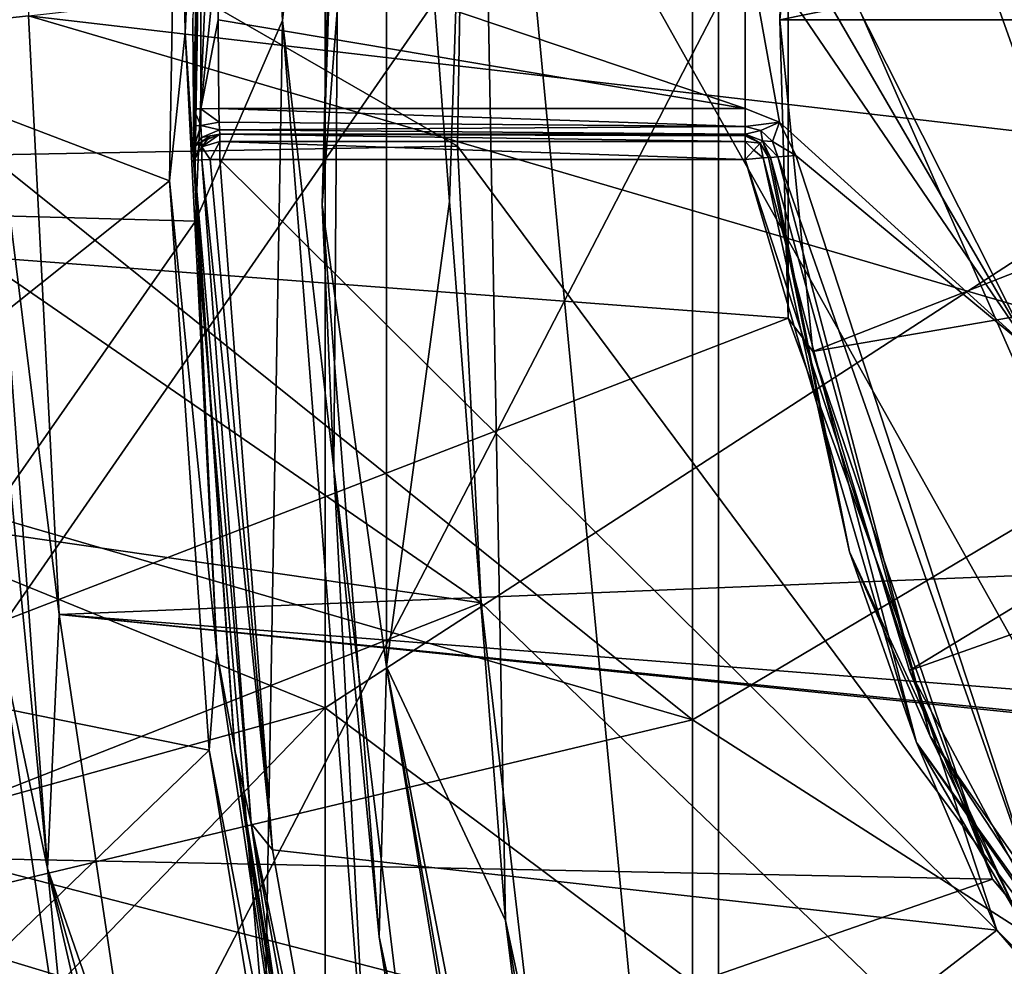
# Model space of a CAD drawing. Extents: x -252 to 252, y -10 to 685.
# Tile 29 of 256: x -9.68 to -5.81, y 77.78 to 81.5. Entities that reach past the tile are written whole.
import ezdxf

# ---------------------------------------------------------------- set-up
doc = ezdxf.new("R2010")
doc.units = 0
doc.header["$LTSCALE"] = 65.369103
for name, color, linetype in [('103', 7, 'CONTINUOUS'), ('105', 7, 'CONTINUOUS'), ('108', 7, 'CONTINUOUS'), ('111', 7, 'CONTINUOUS'), ('116', 7, 'CONTINUOUS'), ('130', 7, 'CONTINUOUS'), ('151', 7, 'CONTINUOUS'), ('165', 7, 'CONTINUOUS'), ('182', 7, 'CONTINUOUS'), ('183', 7, 'CONTINUOUS'), ('184', 7, 'CONTINUOUS'), ('189', 7, 'CONTINUOUS'), ('190', 7, 'CONTINUOUS'), ('191', 7, 'CONTINUOUS'), ('244', 7, 'CONTINUOUS'), ('245', 7, 'CONTINUOUS'), ('246', 7, 'CONTINUOUS'), ('247', 7, 'CONTINUOUS'), ('248', 7, 'CONTINUOUS'), ('2525', 7, 'CONTINUOUS'), ('281', 7, 'CONTINUOUS'), ('3404', 7, 'CONTINUOUS'), ('3408', 7, 'CONTINUOUS'), ('3501', 7, 'CONTINUOUS'), ('3507', 7, 'CONTINUOUS'), ('3510', 7, 'CONTINUOUS'), ('3514', 7, 'CONTINUOUS'), ('3540', 7, 'CONTINUOUS'), ('3574', 7, 'CONTINUOUS'), ('58', 7, 'CONTINUOUS'), ('61', 7, 'CONTINUOUS'), ('82', 7, 'CONTINUOUS'), ('83', 7, 'CONTINUOUS'), ('86', 7, 'CONTINUOUS'), ('87', 7, 'CONTINUOUS')]:
    doc.layers.add(name, color=color, linetype=linetype)

msp = doc.modelspace()

# ---------------------------------------------------------------- linework, layer by layer
at = {"layer": '103', "color": 7, "linetype": 'CONTINUOUS'}
for points in [[(-8.8154, 84.7367, -6.5), (-10.9898, 80.7621, -6.5), (-8.9894, 80.707, -6.5), (-8.8154, 84.7367, -6.5)], [(-10.9031, 83.8114, -6.5), (-10.9898, 80.7621, -6.5), (-8.8154, 84.7367, -6.5), (-10.9031, 83.8114, -6.5)], [(-10.9898, 80.7621, -6.5), (-10.7918, 78.1208, -6.5), (-8.9894, 80.707, -6.5), (-10.9898, 80.7621, -6.5)], [(-8.9894, 80.707, -6.5), (-10.7918, 78.1208, -6.5), (-8.7161, 77.4924, -6.5), (-8.9894, 80.707, -6.5)], [(-10.7918, 78.1208, -6.5), (-9.949, 74.0545, -6.5), (-8.7161, 77.4924, -6.5), (-10.7918, 78.1208, -6.5)]]:
    msp.add_3dface(points, dxfattribs=at)
at = {"layer": '105', "color": 7, "linetype": 'CONTINUOUS'}
for points in [[(-8.383, 84.0634), (-8.4155, 83.6805, -6), (-8.4906, 80.7718), (-8.383, 84.0634)], [(-8.4155, 83.6805, -6), (-8.4447, 79.7344, -6), (-8.4906, 80.7718), (-8.4155, 83.6805, -6)], [(-8.4906, 80.7718), (-8.4447, 79.7344, -6), (-8.2663, 77.8907), (-8.4906, 80.7718)], [(-8.4447, 79.7344, -6), (-8.0692, 76.6282, -6), (-8.2663, 77.8907), (-8.4447, 79.7344, -6)], [(-7.4997, 74.2049, -6), (-7.4105, 73.9077), (-8.2663, 77.8907), (-7.4997, 74.2049, -6)], [(-8.0692, 76.6282, -6), (-7.4997, 74.2049, -6), (-8.2663, 77.8907), (-8.0692, 76.6282, -6)]]:
    msp.add_3dface(points, dxfattribs=at)
at = {"layer": '108', "color": 7, "linetype": 'CONTINUOUS'}
for points in [[(-5.7032, 80.1979, -15), (-6.6285, 82.0339, -15), (-5.7032, 82.802, -15), (-5.7032, 80.1979, -15)], [(-6.692, 81.9032, -15), (-6.6285, 82.0339, -15), (-5.7032, 80.1979, -15), (-6.692, 81.9032, -15)], [(-6.8279, 81.85, -15), (-6.692, 81.9032, -15), (-5.7032, 80.1979, -15), (-6.8279, 81.85, -15)], [(-8.9, 81.5, -15), (-8.8975, 81.85, -15), (-6.8279, 81.15, -15), (-8.9, 81.5, -15)], [(-8.8975, 81.85, -15), (-6.8279, 81.85, -15), (-6.8279, 81.15, -15), (-8.8975, 81.85, -15)], [(-6.6924, 81.0971, -15), (-6.8279, 81.85, -15), (-5.7032, 80.1979, -15), (-6.6924, 81.0971, -15)], [(-6.8279, 81.15, -15), (-6.8279, 81.85, -15), (-6.6924, 81.0971, -15), (-6.8279, 81.15, -15)], [(-8.8975, 81.15, -15), (-8.9, 81.5, -15), (-6.8279, 81.15, -15), (-8.8975, 81.15, -15)], [(-6.6285, 80.9661, -15), (-6.6924, 81.0971, -15), (-5.7032, 80.1979, -15), (-6.6285, 80.9661, -15)], [(-5.6676, 78.0215, -15), (-6.6285, 80.9661, -15), (-5.7032, 80.1979, -15), (-5.6676, 78.0215, -15)]]:
    msp.add_3dface(points, dxfattribs=at)
at = {"layer": '111', "color": 7, "linetype": 'CONTINUOUS'}
for points in [[(-6.7282, 80.958, -11.1), (-6.4171, 79.4063, -14.9), (-6.4171, 79.4063, -11.1), (-6.7282, 80.958, -11.1)], [(-6.7282, 80.958, -14.9), (-6.4171, 79.4063, -14.9), (-6.7282, 80.958, -11.1), (-6.7282, 80.958, -14.9)], [(-6.4171, 79.4063, -14.9), (-5.7532, 77.9696, -14.9), (-6.4171, 79.4063, -11.1), (-6.4171, 79.4063, -14.9)], [(-6.4171, 79.4063, -11.1), (-5.7532, 77.9696, -14.9), (-5.7532, 77.9696, -11.1), (-6.4171, 79.4063, -11.1)]]:
    msp.add_3dface(points, dxfattribs=at)
at = {"layer": '116', "color": 7, "linetype": 'CONTINUOUS'}
for points in [[(-8.8154, 84.7367, -6.5), (-8.6465, 81.4971, -6.3536), (-8.3136, 85.8066, -6.3536), (-8.8154, 84.7367, -6.5)], [(-8.6465, 81.4971, -6.3536), (-8.4155, 83.6805, -6), (-8.3136, 85.8066, -6.3536), (-8.6465, 81.4971, -6.3536)], [(-8.8154, 84.7367, -6.5), (-8.9894, 80.707, -6.5), (-8.6465, 81.4971, -6.3536), (-8.8154, 84.7367, -6.5)], [(-8.4447, 79.7344, -6), (-8.4155, 83.6805, -6), (-8.6465, 81.4971, -6.3536), (-8.4447, 79.7344, -6)], [(-8.9894, 80.707, -6.5), (-8.7161, 77.4924, -6.5), (-8.6465, 81.4971, -6.3536), (-8.9894, 80.707, -6.5)], [(-8.7161, 77.4924, -6.5), (-8.3127, 77.1879, -6.3536), (-8.6465, 81.4971, -6.3536), (-8.7161, 77.4924, -6.5)], [(-8.3127, 77.1879, -6.3536), (-8.4447, 79.7344, -6), (-8.6465, 81.4971, -6.3536), (-8.3127, 77.1879, -6.3536)], [(-8.0692, 76.6282, -6), (-8.4447, 79.7344, -6), (-8.3127, 77.1879, -6.3536), (-8.0692, 76.6282, -6)]]:
    msp.add_3dface(points, dxfattribs=at)
at = {"layer": '130', "color": 7, "linetype": 'CONTINUOUS'}
for points in [[(-8.383, 84.0634), (-8.4906, 80.7718), (-8.2375, 84.0464, 0.3536), (-8.383, 84.0634)], [(-8.4906, 80.7718), (-8.2374, 78.9535, 0.3536), (-8.2375, 84.0464, 0.3536), (-8.4906, 80.7718)], [(-7.9905, 80.7849, 0.5), (-7.8845, 84.0175, 0.5), (-8.2375, 84.0464, 0.3536), (-7.9905, 80.7849, 0.5)], [(-8.2374, 78.9535, 0.3536), (-7.9905, 80.7849, 0.5), (-8.2375, 84.0464, 0.3536), (-8.2374, 78.9535, 0.3536)], [(-8.4906, 80.7718), (-8.2663, 77.8907), (-8.2374, 78.9535, 0.3536), (-8.4906, 80.7718)], [(-7.7705, 77.9558, 0.5), (-7.9905, 80.7849, 0.5), (-8.2374, 78.9535, 0.3536), (-7.7705, 77.9558, 0.5)], [(-8.2663, 77.8907), (-7.4105, 73.9077), (-8.2374, 78.9535, 0.3536), (-8.2663, 77.8907)], [(-7.4105, 73.9077), (-7.3668, 73.9211, 0.2088), (-8.2374, 78.9535, 0.3536), (-7.4105, 73.9077)], [(-7.3668, 73.9211, 0.2088), (-7.2705, 73.9509, 0.3536), (-8.2374, 78.9535, 0.3536), (-7.3668, 73.9211, 0.2088)], [(-7.2705, 73.9509, 0.3536), (-7.7705, 77.9558, 0.5), (-8.2374, 78.9535, 0.3536), (-7.2705, 73.9509, 0.3536)], [(-6.9326, 74.0549, 0.5), (-7.7705, 77.9558, 0.5), (-7.1149, 73.9989, 0.4622), (-6.9326, 74.0549, 0.5)], [(-7.7705, 77.9558, 0.5), (-7.2705, 73.9509, 0.3536), (-7.1149, 73.9989, 0.4622), (-7.7705, 77.9558, 0.5)]]:
    msp.add_3dface(points, dxfattribs=at)
at = {"layer": '151', "color": 7, "linetype": 'CONTINUOUS'}
for points in [[(-8.8939, 81.05, -11.1), (-8.8939, 81.05, -14.9), (-6.8279, 81.05, -11.1), (-8.8939, 81.05, -11.1)], [(-6.8279, 81.05, -11.1), (-8.8939, 81.05, -14.9), (-6.8279, 81.05, -14.9), (-6.8279, 81.05, -11.1)]]:
    msp.add_3dface(points, dxfattribs=at)
at = {"layer": '165', "color": 7, "linetype": 'CONTINUOUS'}
for points in [[(-6.8279, 81.05, -11.1), (-6.7601, 81.0235, -14.9), (-6.7601, 81.0235, -11.1), (-6.8279, 81.05, -11.1)], [(-6.8279, 81.05, -11.1), (-6.8279, 81.05, -14.9), (-6.7601, 81.0235, -14.9), (-6.8279, 81.05, -11.1)], [(-6.7282, 80.958, -14.9), (-6.7282, 80.958, -11.1), (-6.7601, 81.0235, -11.1), (-6.7282, 80.958, -14.9)], [(-6.7601, 81.0235, -14.9), (-6.7282, 80.958, -14.9), (-6.7601, 81.0235, -11.1), (-6.7601, 81.0235, -14.9)]]:
    msp.add_3dface(points, dxfattribs=at)
at = {"layer": '182', "color": 7, "linetype": 'CONTINUOUS'}
for points in [[(-8.8958, 81.0972, -14.9849), (-8.8975, 81.15, -15), (-6.8279, 81.0793, -14.9707), (-8.8958, 81.0972, -14.9849)], [(-8.8975, 81.15, -15), (-6.8279, 81.15, -15), (-6.8279, 81.0793, -14.9707), (-8.8975, 81.15, -15)], [(-8.8946, 81.0663, -14.9548), (-8.8958, 81.0972, -14.9849), (-6.8279, 81.0793, -14.9707), (-8.8946, 81.0663, -14.9548)], [(-6.8279, 81.05, -14.9), (-8.8946, 81.0663, -14.9548), (-6.8279, 81.0793, -14.9707), (-6.8279, 81.05, -14.9)], [(-6.8279, 81.05, -14.9), (-8.8939, 81.05, -14.9), (-8.8946, 81.0663, -14.9548), (-6.8279, 81.05, -14.9)]]:
    msp.add_3dface(points, dxfattribs=at)
at = {"layer": '183', "color": 7, "linetype": 'CONTINUOUS'}
for points in [[(-6.8279, 81.15, -15), (-6.6924, 81.0971, -15), (-6.8279, 81.0793, -14.9707), (-6.8279, 81.15, -15)], [(-6.8279, 81.0793, -14.9707), (-6.6924, 81.0971, -15), (-6.7663, 81.0637, -14.9707), (-6.8279, 81.0793, -14.9707)], [(-6.8279, 81.05, -14.9), (-6.8279, 81.0793, -14.9707), (-6.7663, 81.0637, -14.9707), (-6.8279, 81.05, -14.9)], [(-6.7663, 81.0637, -14.9707), (-6.6924, 81.0971, -15), (-6.7195, 81.0205, -14.9707), (-6.7663, 81.0637, -14.9707)], [(-6.6924, 81.0971, -15), (-6.6285, 80.9661, -15), (-6.7195, 81.0205, -14.9707), (-6.6924, 81.0971, -15)], [(-6.7601, 81.0235, -14.9), (-6.8279, 81.05, -14.9), (-6.7663, 81.0637, -14.9707), (-6.7601, 81.0235, -14.9)], [(-6.7601, 81.0235, -14.9), (-6.7663, 81.0637, -14.9707), (-6.7195, 81.0205, -14.9707), (-6.7601, 81.0235, -14.9)], [(-6.7282, 80.958, -14.9), (-6.7601, 81.0235, -14.9), (-6.699, 80.9604, -14.9707), (-6.7282, 80.958, -14.9)], [(-6.7601, 81.0235, -14.9), (-6.7195, 81.0205, -14.9707), (-6.699, 80.9604, -14.9707), (-6.7601, 81.0235, -14.9)], [(-6.7195, 81.0205, -14.9707), (-6.6285, 80.9661, -15), (-6.699, 80.9604, -14.9707), (-6.7195, 81.0205, -14.9707)]]:
    msp.add_3dface(points, dxfattribs=at)
at = {"layer": '184', "color": 7, "linetype": 'CONTINUOUS'}
for points in [[(-6.7282, 80.958, -14.9), (-6.699, 80.9604, -14.9707), (-6.1008, 78.6807, -14.9707), (-6.7282, 80.958, -14.9)], [(-6.4171, 79.4063, -14.9), (-6.7282, 80.958, -14.9), (-6.1008, 78.6807, -14.9707), (-6.4171, 79.4063, -14.9)], [(-6.6285, 80.9661, -15), (-5.6676, 78.0215, -15), (-6.699, 80.9604, -14.9707), (-6.6285, 80.9661, -15)], [(-6.699, 80.9604, -14.9707), (-5.6676, 78.0215, -15), (-6.1008, 78.6807, -14.9707), (-6.699, 80.9604, -14.9707)], [(-5.7532, 77.9696, -14.9), (-6.4171, 79.4063, -14.9), (-6.1008, 78.6807, -14.9707), (-5.7532, 77.9696, -14.9)], [(-5.7532, 77.9696, -14.9), (-6.1008, 78.6807, -14.9707), (-4.7523, 76.7477, -14.9707), (-5.7532, 77.9696, -14.9)], [(-6.1008, 78.6807, -14.9707), (-5.6676, 78.0215, -15), (-4.7523, 76.7477, -14.9707), (-6.1008, 78.6807, -14.9707)]]:
    msp.add_3dface(points, dxfattribs=at)
at = {"layer": '189', "color": 7, "linetype": 'CONTINUOUS'}
for points in [[(-6.7356, 80.9578, -11.0624), (-6.4171, 79.4063, -11.1), (-6.7566, 80.9559, -11.0302), (-6.7356, 80.9578, -11.0624)], [(-6.7282, 80.958, -11.1), (-6.4171, 79.4063, -11.1), (-6.7356, 80.9578, -11.0624), (-6.7282, 80.958, -11.1)], [(-6.154, 78.6561, -11.0293), (-6.8279, 80.95, -11), (-6.7566, 80.9559, -11.0302), (-6.154, 78.6561, -11.0293)], [(-5.838, 77.9169, -11), (-6.8279, 80.95, -11), (-6.154, 78.6561, -11.0293), (-5.838, 77.9169, -11)], [(-6.4171, 79.4063, -11.1), (-6.154, 78.6561, -11.0293), (-6.7566, 80.9559, -11.0302), (-6.4171, 79.4063, -11.1)], [(-6.4171, 79.4063, -11.1), (-5.7532, 77.9696, -11.1), (-6.154, 78.6561, -11.0293), (-6.4171, 79.4063, -11.1)], [(-4.7937, 76.7063, -11.0293), (-5.838, 77.9169, -11), (-6.154, 78.6561, -11.0293), (-4.7937, 76.7063, -11.0293)], [(-4.773, 76.727, -11.1), (-4.7937, 76.7063, -11.0293), (-6.154, 78.6561, -11.0293), (-4.773, 76.727, -11.1)], [(-5.7532, 77.9696, -11.1), (-4.773, 76.727, -11.1), (-6.154, 78.6561, -11.0293), (-5.7532, 77.9696, -11.1)], [(-3.5819, 75.6613, -11), (-5.838, 77.9169, -11), (-4.7937, 76.7063, -11.0293), (-3.5819, 75.6613, -11)]]:
    msp.add_3dface(points, dxfattribs=at)
at = {"layer": '190', "color": 7, "linetype": 'CONTINUOUS'}
for points in [[(-6.8279, 81.05, -11.1), (-6.7692, 81.0136, -11.05), (-6.8279, 81.0427, -11.0626), (-6.8279, 81.05, -11.1)], [(-6.8279, 81.05, -11.1), (-6.7601, 81.0235, -11.1), (-6.7692, 81.0136, -11.05), (-6.8279, 81.05, -11.1)], [(-6.8279, 81.0427, -11.0626), (-6.7692, 81.0136, -11.05), (-6.8279, 81.0213, -11.0299), (-6.8279, 81.0427, -11.0626)], [(-6.7692, 81.0136, -11.05), (-6.794, 80.9867, -11.0134), (-6.8279, 81.0213, -11.0299), (-6.7692, 81.0136, -11.05)], [(-6.794, 80.9867, -11.0134), (-6.8279, 80.95, -11), (-6.8279, 81.0213, -11.0299), (-6.794, 80.9867, -11.0134)], [(-6.7692, 81.0136, -11.05), (-6.7566, 80.9559, -11.0302), (-6.794, 80.9867, -11.0134), (-6.7692, 81.0136, -11.05)], [(-6.7601, 81.0235, -11.1), (-6.7356, 80.9578, -11.0624), (-6.7692, 81.0136, -11.05), (-6.7601, 81.0235, -11.1)], [(-6.7356, 80.9578, -11.0624), (-6.7566, 80.9559, -11.0302), (-6.7692, 81.0136, -11.05), (-6.7356, 80.9578, -11.0624)], [(-6.7601, 81.0235, -11.1), (-6.7282, 80.958, -11.1), (-6.7356, 80.9578, -11.0624), (-6.7601, 81.0235, -11.1)], [(-6.7566, 80.9559, -11.0302), (-6.8279, 80.95, -11), (-6.794, 80.9867, -11.0134), (-6.7566, 80.9559, -11.0302)]]:
    msp.add_3dface(points, dxfattribs=at)
at = {"layer": '191', "color": 7, "linetype": 'CONTINUOUS'}
for points in [[(-8.8939, 81.05, -11.1), (-6.8279, 81.05, -11.1), (-6.8279, 81.0427, -11.0626), (-8.8939, 81.05, -11.1)], [(-8.8939, 81.05, -11.1), (-6.8279, 81.0427, -11.0626), (-6.8279, 81.0213, -11.0299), (-8.8939, 81.05, -11.1)], [(-8.8939, 81.05, -11.1), (-6.8279, 81.0213, -11.0299), (-8.8939, 81.0207, -11.0293), (-8.8939, 81.05, -11.1)], [(-6.8279, 81.0213, -11.0299), (-6.8279, 80.95, -11), (-8.8939, 81.0207, -11.0293), (-6.8279, 81.0213, -11.0299)], [(-6.8279, 80.95, -11), (-8.8939, 80.95, -11), (-8.8939, 81.0207, -11.0293), (-6.8279, 80.95, -11)]]:
    msp.add_3dface(points, dxfattribs=at)
at = {"layer": '244', "color": 7, "linetype": 'CONTINUOUS'}
for points in [[(-8.9938, 80.9478, -11.1), (-8.9635, 80.9486, -11.0283), (-8.7699, 78.3369, -11.0293), (-8.9938, 80.9478, -11.1)], [(-8.8344, 78.626, -11.1), (-8.9938, 80.9478, -11.1), (-8.7699, 78.3369, -11.0293), (-8.8344, 78.626, -11.1)], [(-8.9313, 80.9495, -11.0073), (-8.6856, 78.2337, -11), (-8.9635, 80.9486, -11.0283), (-8.9313, 80.9495, -11.0073)], [(-8.9635, 80.9486, -11.0283), (-8.6856, 78.2337, -11), (-8.7699, 78.3369, -11.0293), (-8.9635, 80.9486, -11.0283)], [(-8.8939, 80.95, -11), (-8.6856, 78.2337, -11), (-8.9313, 80.9495, -11.0073), (-8.8939, 80.95, -11)], [(-8.54, 76.7201, -11.1), (-8.8344, 78.626, -11.1), (-8.7699, 78.3369, -11.0293), (-8.54, 76.7201, -11.1)], [(-8.7699, 78.3369, -11.0293), (-8.2912, 76.0248, -11), (-8.3021, 75.7603, -11.0293), (-8.7699, 78.3369, -11.0293)], [(-8.54, 76.7201, -11.1), (-8.7699, 78.3369, -11.0293), (-8.3021, 75.7603, -11.0293), (-8.54, 76.7201, -11.1)], [(-8.6856, 78.2337, -11), (-8.2912, 76.0248, -11), (-8.7699, 78.3369, -11.0293), (-8.6856, 78.2337, -11)]]:
    msp.add_3dface(points, dxfattribs=at)
at = {"layer": '245', "color": 7, "linetype": 'CONTINUOUS'}
for points in [[(-8.9646, 81.0207, -11.1), (-8.9316, 81.0426, -11.1), (-8.9645, 81.0001, -11.0499), (-8.9646, 81.0207, -11.1)], [(-8.8939, 81.05, -11.1), (-8.8939, 81.0207, -11.0293), (-8.9645, 81.0001, -11.0499), (-8.8939, 81.05, -11.1)], [(-8.9316, 81.0426, -11.1), (-8.8939, 81.05, -11.1), (-8.9645, 81.0001, -11.0499), (-8.9316, 81.0426, -11.1)], [(-8.9938, 80.9478, -11.1), (-8.9646, 81.0207, -11.1), (-8.9645, 81.0001, -11.0499), (-8.9938, 80.9478, -11.1)], [(-8.9635, 80.9486, -11.0283), (-8.9938, 80.9478, -11.1), (-8.9645, 81.0001, -11.0499), (-8.9635, 80.9486, -11.0283)], [(-8.8939, 81.0207, -11.0293), (-8.9313, 80.9495, -11.0073), (-8.9645, 81.0001, -11.0499), (-8.8939, 81.0207, -11.0293)], [(-8.9313, 80.9495, -11.0073), (-8.9635, 80.9486, -11.0283), (-8.9645, 81.0001, -11.0499), (-8.9313, 80.9495, -11.0073)], [(-8.8939, 81.0207, -11.0293), (-8.8939, 80.95, -11), (-8.9313, 80.9495, -11.0073), (-8.8939, 81.0207, -11.0293)]]:
    msp.add_3dface(points, dxfattribs=at)
at = {"layer": '246', "color": 7, "linetype": 'CONTINUOUS'}
for points in [[(-8.8939, 81.05, -14.9), (-8.9646, 81.0207, -11.1), (-8.9654, 81.0199, -14.9), (-8.8939, 81.05, -14.9)], [(-8.8939, 81.05, -14.9), (-8.9316, 81.0426, -11.1), (-8.9646, 81.0207, -11.1), (-8.8939, 81.05, -14.9)], [(-8.8939, 81.05, -14.9), (-8.8939, 81.05, -11.1), (-8.9316, 81.0426, -11.1), (-8.8939, 81.05, -14.9)], [(-8.9646, 81.0207, -11.1), (-8.9938, 80.9478, -11.1), (-8.9654, 81.0199, -14.9), (-8.9646, 81.0207, -11.1)], [(-8.9938, 80.9478, -11.1), (-8.9938, 80.9478, -14.9), (-8.9654, 81.0199, -14.9), (-8.9938, 80.9478, -11.1)]]:
    msp.add_3dface(points, dxfattribs=at)
at = {"layer": '247', "color": 7, "linetype": 'CONTINUOUS'}
for points in [[(-8.9975, 81.1486, -15.1), (-8.9682, 81.149, -15.0293), (-8.9674, 81.0841, -15.0121), (-8.9975, 81.1486, -15.1)], [(-8.9965, 81.0828, -15.089), (-8.9975, 81.1486, -15.1), (-8.9674, 81.0841, -15.0121), (-8.9965, 81.0828, -15.089)], [(-8.8975, 81.15, -15), (-8.8958, 81.0972, -14.9849), (-8.9682, 81.149, -15.0293), (-8.8975, 81.15, -15)], [(-8.9682, 81.149, -15.0293), (-8.8958, 81.0972, -14.9849), (-8.9674, 81.0841, -15.0121), (-8.9682, 81.149, -15.0293)], [(-8.9949, 81.0002, -15.0347), (-8.9965, 81.0828, -15.089), (-8.9674, 81.0841, -15.0121), (-8.9949, 81.0002, -15.0347)], [(-8.9949, 81.0002, -15.0347), (-8.9674, 81.0841, -15.0121), (-8.9659, 81.037, -14.9645), (-8.9949, 81.0002, -15.0347)], [(-8.8958, 81.0972, -14.9849), (-8.8946, 81.0663, -14.9548), (-8.9674, 81.0841, -15.0121), (-8.8958, 81.0972, -14.9849)], [(-8.9674, 81.0841, -15.0121), (-8.8946, 81.0663, -14.9548), (-8.9659, 81.037, -14.9645), (-8.9674, 81.0841, -15.0121)], [(-8.9654, 81.0199, -14.9), (-8.9949, 81.0002, -15.0347), (-8.9659, 81.037, -14.9645), (-8.9654, 81.0199, -14.9)], [(-8.8946, 81.0663, -14.9548), (-8.8939, 81.05, -14.9), (-8.9659, 81.037, -14.9645), (-8.8946, 81.0663, -14.9548)], [(-8.8939, 81.05, -14.9), (-8.9654, 81.0199, -14.9), (-8.9659, 81.037, -14.9645), (-8.8939, 81.05, -14.9)], [(-8.9938, 80.9478, -14.9), (-8.9949, 81.0002, -15.0347), (-8.9654, 81.0199, -14.9), (-8.9938, 80.9478, -14.9)]]:
    msp.add_3dface(points, dxfattribs=at)
at = {"layer": '248', "color": 7, "linetype": 'CONTINUOUS'}
for points in [[(-8.9975, 81.1486, -15.1), (-9, 81.5, -15.1), (-8.9682, 81.851, -15.0293), (-8.9975, 81.1486, -15.1)], [(-8.9682, 81.149, -15.0293), (-8.9975, 81.1486, -15.1), (-8.9682, 81.851, -15.0293), (-8.9682, 81.149, -15.0293)], [(-8.8975, 81.85, -15), (-8.9682, 81.149, -15.0293), (-8.9682, 81.851, -15.0293), (-8.8975, 81.85, -15)], [(-8.8975, 81.85, -15), (-8.9, 81.5, -15), (-8.9682, 81.149, -15.0293), (-8.8975, 81.85, -15)], [(-8.9, 81.5, -15), (-8.8975, 81.15, -15), (-8.9682, 81.149, -15.0293), (-8.9, 81.5, -15)]]:
    msp.add_3dface(points, dxfattribs=at)
at = {"layer": '2525', "color": 7, "linetype": 'CONTINUOUS'}
for points in [[(-10.5888, 83.711, -64.5), (-10.7493, 80.8559, -64.5), (-3.6, 88, -64.5), (-10.5888, 83.711, -64.5)], [(-10.7493, 80.8559, -64.5), (-10.5994, 77.8877, -64.5), (-3.6, 88, -64.5), (-10.7493, 80.8559, -64.5)], [(-10.5994, 77.8877, -64.5), (-10.188, 75.2771, -64.5), (-3.6, 88, -64.5), (-10.5994, 77.8877, -64.5)], [(-3.6, 88, -64.5), (-10.188, 75.2771, -64.5), (-3.6, 75, -64.5), (-3.6, 88, -64.5)]]:
    msp.add_3dface(points, dxfattribs=at)
at = {"layer": '281', "color": 7, "linetype": 'CONTINUOUS'}
for points in [[(-9.0562, 82.9845, -58), (-8.9151, 83.888, -57.9707), (-9.0292, 81.4485, -57.9707), (-9.0562, 82.9845, -58)], [(-8.9151, 83.888, -57.9707), (-8.956, 82.9786, -57.9), (-9.0292, 81.4485, -57.9707), (-8.9151, 83.888, -57.9707)], [(-9.0913, 80.8662, -58), (-9.0562, 82.9845, -58), (-9.0292, 81.4485, -57.9707), (-9.0913, 80.8662, -58)], [(-8.956, 82.9786, -57.9), (-8.9919, 80.8687, -57.9), (-9.0292, 81.4485, -57.9707), (-8.956, 82.9786, -57.9)], [(-9.0913, 80.8662, -58), (-9.0292, 81.4485, -57.9707), (-8.905, 79.0093, -57.9707), (-9.0913, 80.8662, -58)], [(-9.0292, 81.4485, -57.9707), (-8.9919, 80.8687, -57.9), (-8.905, 79.0093, -57.9707), (-9.0292, 81.4485, -57.9707)], [(-8.9352, 78.6259, -58), (-9.0913, 80.8662, -58), (-8.905, 79.0093, -57.9707), (-8.9352, 78.6259, -58)], [(-8.9919, 80.8687, -57.9), (-8.8357, 78.6372, -57.9), (-8.905, 79.0093, -57.9707), (-8.9919, 80.8687, -57.9)], [(-8.9352, 78.6259, -58), (-8.905, 79.0093, -57.9707), (-8.5449, 76.5938, -57.9707), (-8.9352, 78.6259, -58)], [(-8.905, 79.0093, -57.9707), (-8.8357, 78.6372, -57.9), (-8.5449, 76.5938, -57.9707), (-8.905, 79.0093, -57.9707)], [(-8.8357, 78.6372, -57.9), (-8.4638, 76.3455, -57.9), (-8.5449, 76.5938, -57.9707), (-8.8357, 78.6372, -57.9)], [(-8.5619, 76.3243, -58), (-8.9352, 78.6259, -58), (-8.5449, 76.5938, -57.9707), (-8.5619, 76.3243, -58)]]:
    msp.add_3dface(points, dxfattribs=at)
at = {"layer": '3404', "color": 7, "linetype": 'CONTINUOUS'}
for points in [[(-3.5, 88, -68.3), (-3.5, 75, -68.3), (-7.5271, 86.3103, -68.3), (-3.5, 88, -68.3)], [(-7.5271, 86.3103, -68.3), (-3.5, 75, -68.3), (-7.7724, 84.7073, -68.3), (-7.5271, 86.3103, -68.3)], [(-7.7724, 84.7073, -68.3), (-3.5, 75, -68.3), (-7.9275, 82.8969, -68.3), (-7.7724, 84.7073, -68.3)], [(-7.9275, 82.8969, -68.3), (-3.5, 75, -68.3), (-7.9589, 81.0019, -68.3), (-7.9275, 82.8969, -68.3)], [(-7.9589, 81.0019, -68.3), (-3.5, 75, -68.3), (-7.8663, 79.2049, -68.3), (-7.9589, 81.0019, -68.3)], [(-7.8663, 79.2049, -68.3), (-3.5, 75, -68.3), (-7.6812, 77.6128, -68.3), (-7.8663, 79.2049, -68.3)]]:
    msp.add_3dface(points, dxfattribs=at)
at = {"layer": '3408', "color": 7, "linetype": 'CONTINUOUS'}
for points in [[(-7.9275, 82.8969, -68.3), (-7.9589, 81.0019, -68.3), (-10.397, 82.4075, -68.4), (-7.9275, 82.8969, -68.3)], [(-7.9589, 81.0019, -68.3), (-10.4059, 80.957, -68.4), (-10.397, 82.4075, -68.4), (-7.9589, 81.0019, -68.3)], [(-7.9589, 81.0019, -68.3), (-7.8663, 79.2049, -68.3), (-10.4059, 80.957, -68.4), (-7.9589, 81.0019, -68.3)], [(-7.8663, 79.2049, -68.3), (-10.3474, 79.5638, -68.4), (-10.4059, 80.957, -68.4), (-7.8663, 79.2049, -68.3)], [(-7.8663, 79.2049, -68.3), (-10.2336, 78.2737, -68.4), (-10.3474, 79.5638, -68.4), (-7.8663, 79.2049, -68.3)], [(-7.8663, 79.2049, -68.3), (-7.6812, 77.6128, -68.3), (-10.2336, 78.2737, -68.4), (-7.8663, 79.2049, -68.3)], [(-7.6812, 77.6128, -68.3), (-9.8894, 76.0146, -68.4), (-10.2336, 78.2737, -68.4), (-7.6812, 77.6128, -68.3)]]:
    msp.add_3dface(points, dxfattribs=at)
at = {"layer": '3501', "color": 7, "linetype": 'CONTINUOUS'}
for points in [[(-12.1789, 83.446, 13.5), (-12.2387, 80.7486, 13.5), (-6.6585, 82.6746, 13.5), (-12.1789, 83.446, 13.5)], [(-6.6585, 82.6746, 13.5), (-12.2387, 80.7486, 13.5), (-6.6585, 80.3253, 13.5), (-6.6585, 82.6746, 13.5)], [(-12.2387, 80.7486, 13.5), (-12.0523, 78.2439, 13.5), (-6.6585, 80.3253, 13.5), (-12.2387, 80.7486, 13.5)], [(-6.6585, 80.3253, 13.5), (-12.0523, 78.2439, 13.5), (-5.8547, 78.1179, 13.5), (-6.6585, 80.3253, 13.5)], [(-12.0523, 78.2439, 13.5), (-11.6967, 76.0845, 13.5), (-5.8547, 78.1179, 13.5), (-12.0523, 78.2439, 13.5)], [(-5.8547, 78.1179, 13.5), (-11.6967, 76.0845, 13.5), (-4.3442, 76.3189, 13.5), (-5.8547, 78.1179, 13.5)]]:
    msp.add_3dface(points, dxfattribs=at)
at = {"layer": '3507', "color": 7, "linetype": 'CONTINUOUS'}
for points in [[(-3.2172, 80.7654, 8), (-9.6463, 81.5154, 8), (-3.2172, 82.2346, 8), (-3.2172, 80.7654, 8)], [(-2.5788, 79.4411, 8), (-9.6463, 81.5154, 8), (-3.2172, 80.7654, 8), (-2.5788, 79.4411, 8)], [(-9.5256, 79.1592, 8), (-9.6463, 81.5154, 8), (-2.5788, 79.4411, 8), (-9.5256, 79.1592, 8)], [(-1.4286, 78.5253, 8), (-9.5256, 79.1592, 8), (-2.5788, 79.4411, 8), (-1.4286, 78.5253, 8)], [(0, 78.2, 8), (-9.5256, 79.1592, 8), (-1.4286, 78.5253, 8), (0, 78.2, 8)], [(9.24, 77.2299, 8), (-9.5256, 79.1592, 8), (0, 78.2, 8), (9.24, 77.2299, 8)], [(-9.2291, 77.175, 8), (-9.5256, 79.1592, 8), (9.24, 77.2299, 8), (-9.2291, 77.175, 8)]]:
    msp.add_3dface(points, dxfattribs=at)
at = {"layer": '3510', "color": 7, "linetype": 'CONTINUOUS'}
for points in [[(-9.4669, 77.093, 7.7718), (-10.3117, 78.7193, 1.1369), (-9.7705, 79.1053, 7.7718), (-9.4669, 77.093, 7.7718)], [(-9.9084, 76.3799, 1.1369), (-10.3117, 78.7193, 1.1369), (-9.4669, 77.093, 7.7718), (-9.9084, 76.3799, 1.1369)]]:
    msp.add_3dface(points, dxfattribs=at)
at = {"layer": '3514', "color": 7, "linetype": 'CONTINUOUS'}
for points in [[(-6.5622, 82.8053, 13.4707), (-6.6907, 81.5, 13.4707), (-3.1483, 82.2186, 10.0093), (-6.5622, 82.8053, 13.4707)], [(-3.1483, 82.2186, 10.0093), (-6.6907, 81.5, 13.4707), (-3.2293, 81.5, 10.0093), (-3.1483, 82.2186, 10.0093)], [(-6.6907, 81.5, 13.4707), (-6.5622, 80.1947, 13.4707), (-3.2293, 81.5, 10.0093), (-6.6907, 81.5, 13.4707)], [(-3.2293, 81.5, 10.0093), (-6.5622, 80.1947, 13.4707), (-3.1483, 80.7814, 10.0093), (-3.2293, 81.5, 10.0093)], [(-6.5622, 80.1947, 13.4707), (-6.1814, 78.9396, 13.4707), (-3.1483, 80.7814, 10.0093), (-6.5622, 80.1947, 13.4707)], [(-3.1483, 80.7814, 10.0093), (-6.1814, 78.9396, 13.4707), (-2.9095, 80.0989, 10.0093), (-3.1483, 80.7814, 10.0093)], [(-6.1814, 78.9396, 13.4707), (-5.5631, 77.7828, 13.4707), (-2.9095, 80.0989, 10.0093), (-6.1814, 78.9396, 13.4707)]]:
    msp.add_3dface(points, dxfattribs=at)
at = {"layer": '3540', "color": 7, "linetype": 'CONTINUOUS'}
for points in [[(-6.6585, 82.6746, 13.5), (-6.6907, 81.5, 13.4707), (-6.5622, 82.8053, 13.4707), (-6.6585, 82.6746, 13.5)], [(-6.6585, 82.6746, 13.5), (-6.6585, 80.3253, 13.5), (-6.6907, 81.5, 13.4707), (-6.6585, 82.6746, 13.5)], [(-6.6585, 80.3253, 13.5), (-6.5622, 80.1947, 13.4707), (-6.6907, 81.5, 13.4707), (-6.6585, 80.3253, 13.5)], [(-6.6585, 80.3253, 13.5), (-5.8547, 78.1179, 13.5), (-6.5622, 80.1947, 13.4707), (-6.6585, 80.3253, 13.5)], [(-5.8547, 78.1179, 13.5), (-6.1814, 78.9396, 13.4707), (-6.5622, 80.1947, 13.4707), (-5.8547, 78.1179, 13.5)], [(-5.8547, 78.1179, 13.5), (-5.5631, 77.7828, 13.4707), (-6.1814, 78.9396, 13.4707), (-5.8547, 78.1179, 13.5)], [(-5.8547, 78.1179, 13.5), (-4.3442, 76.3189, 13.5), (-5.5631, 77.7828, 13.4707), (-5.8547, 78.1179, 13.5)]]:
    msp.add_3dface(points, dxfattribs=at)
at = {"layer": '3574', "color": 7, "linetype": 'CONTINUOUS'}
for points in [[(-9.8148, 81.497, 7.9343), (-9.721, 84.3281, 7.7718), (-9.5713, 84.8341, 7.9343), (-9.8148, 81.497, 7.9343)], [(-9.6463, 81.5154, 8), (-9.8148, 81.497, 7.9343), (-9.5713, 84.8341, 7.9343), (-9.6463, 81.5154, 8)], [(-9.6463, 81.5154, 8), (-9.5256, 79.1592, 8), (-9.8148, 81.497, 7.9343), (-9.6463, 81.5154, 8)], [(-9.5704, 78.1602, 7.9343), (-9.895, 81.4967, 7.7718), (-9.8148, 81.497, 7.9343), (-9.5704, 78.1602, 7.9343)], [(-9.7705, 79.1053, 7.7718), (-9.895, 81.4967, 7.7718), (-9.5704, 78.1602, 7.9343), (-9.7705, 79.1053, 7.7718)], [(-9.5256, 79.1592, 8), (-9.5704, 78.1602, 7.9343), (-9.8148, 81.497, 7.9343), (-9.5256, 79.1592, 8)], [(-9.5256, 79.1592, 8), (-9.2291, 77.175, 8), (-9.5704, 78.1602, 7.9343), (-9.5256, 79.1592, 8)], [(-9.4669, 77.093, 7.7718), (-9.7705, 79.1053, 7.7718), (-9.5704, 78.1602, 7.9343), (-9.4669, 77.093, 7.7718)], [(-9.2291, 77.175, 8), (-8.8306, 75.5137, 8), (-9.5704, 78.1602, 7.9343), (-9.2291, 77.175, 8)], [(-8.8306, 75.5137, 8), (-8.8217, 74.8988, 7.9343), (-9.5704, 78.1602, 7.9343), (-8.8306, 75.5137, 8)], [(-8.8217, 74.8988, 7.9343), (-9.4669, 77.093, 7.7718), (-9.5704, 78.1602, 7.9343), (-8.8217, 74.8988, 7.9343)]]:
    msp.add_3dface(points, dxfattribs=at)
at = {"layer": '58', "color": 7, "linetype": 'CONTINUOUS'}
for points in [[(-4.3079, 81.4984, 17.626), (-4.3079, 87.3284, 17.287), (-8.4789, 84.1834, 16.445), (-4.3079, 81.4984, 17.626)], [(-8.4789, 78.7921, 16.4436), (-8.4789, 84.1834, 16.445), (-12.3501, 80.3682, 14.723), (-8.4789, 78.7921, 16.4436)], [(-12.3501, 80.3682, 14.723), (-8.4789, 84.1834, 16.445), (-12.3344, 82.9593, 14.7229), (-12.3501, 80.3682, 14.723)], [(-8.4789, 78.7921, 16.4436), (-4.3079, 81.4984, 17.626), (-8.4789, 84.1834, 16.445), (-8.4789, 78.7921, 16.4436)], [(-4.3079, 75.6685, 17.2867), (-4.3079, 81.4984, 17.626), (-8.4789, 78.7921, 16.4436), (-4.3079, 75.6685, 17.2867)], [(-12.1157, 77.7788, 14.7221), (-8.4789, 78.7921, 16.4436), (-12.3501, 80.3682, 14.723), (-12.1157, 77.7788, 14.7221)], [(-11.6834, 75.4675, 14.7194), (-8.4789, 78.7921, 16.4436), (-12.1157, 77.7788, 14.7221), (-11.6834, 75.4675, 14.7194)], [(-8.4789, 73.4333, 15.8519), (-8.4789, 78.7921, 16.4436), (-11.6834, 75.4675, 14.7194), (-8.4789, 73.4333, 15.8519)], [(-8.4789, 73.4333, 15.8519), (-4.3079, 75.6685, 17.2867), (-8.4789, 78.7921, 16.4436), (-8.4789, 73.4333, 15.8519)]]:
    msp.add_3dface(points, dxfattribs=at)
at = {"layer": '61', "color": 7, "linetype": 'CONTINUOUS'}
for points in [[(-7.0341, 84.2583, 15.8677), (-7.0341, 78.7445, 15.8678), (-11.3841, 82.238, 14.1224), (-7.0341, 84.2583, 15.8677)], [(-7.0341, 84.2583, 15.8677), (-2.3802, 81.5116, 16.8817), (-7.0341, 78.7445, 15.8678), (-7.0341, 84.2583, 15.8677)], [(-11.3841, 82.238, 14.1224), (-7.0341, 78.7445, 15.8678), (-11.3519, 80.0003, 14.1215), (-11.3841, 82.238, 14.1224)], [(-2.3802, 81.5116, 16.8817), (-2.3802, 75.7623, 16.5482), (-7.0341, 78.7445, 15.8678), (-2.3802, 81.5116, 16.8817)], [(-11.3519, 80.0003, 14.1215), (-7.0341, 78.7445, 15.8678), (-11.1219, 77.7714, 14.119), (-11.3519, 80.0003, 14.1215)], [(-7.0341, 78.7445, 15.8678), (-7.0341, 73.2661, 15.2433), (-11.1219, 77.7714, 14.119), (-7.0341, 78.7445, 15.8678)], [(-7.0341, 78.7445, 15.8678), (-2.3802, 75.7623, 16.5482), (-7.0341, 73.2661, 15.2433), (-7.0341, 78.7445, 15.8678)]]:
    msp.add_3dface(points, dxfattribs=at)
at = {"layer": '82', "color": 7, "linetype": 'CONTINUOUS'}
for points in [[(-7.8845, 84.0175, 0.5), (-6.9326, 74.0549, 0.5), (-6.9326, 88.9451, 0.5), (-7.8845, 84.0175, 0.5)], [(-6.9326, 88.9451, 0.5), (-6.9326, 74.0549, 0.5), (-2.6837, 79.9487, 0.5), (-6.9326, 88.9451, 0.5)], [(-3.1, 81.5001, 0.5), (-6.9326, 88.9451, 0.5), (-2.6837, 79.9487, 0.5), (-3.1, 81.5001, 0.5)], [(-7.9905, 80.7849, 0.5), (-7.7705, 77.9558, 0.5), (-7.8845, 84.0175, 0.5), (-7.9905, 80.7849, 0.5)], [(-7.7705, 77.9558, 0.5), (-6.9326, 74.0549, 0.5), (-7.8845, 84.0175, 0.5), (-7.7705, 77.9558, 0.5)], [(-2.6837, 79.9487, 0.5), (-6.9326, 74.0549, 0.5), (-1.5461, 78.8132, 0.5), (-2.6837, 79.9487, 0.5)], [(-6.9326, 74.0549, 0.5), (6.9326, 74.0549, 0.5), (-1.5461, 78.8132, 0.5), (-6.9326, 74.0549, 0.5)]]:
    msp.add_3dface(points, dxfattribs=at)
at = {"layer": '83', "color": 7, "linetype": 'CONTINUOUS'}
for points in [[(-9.0562, 82.9845, -58), (-9.0913, 80.8662, -58), (-11.3989, 81.748, -58), (-9.0562, 82.9845, -58)], [(-11.3989, 81.748, -58), (-9.0913, 80.8662, -58), (-11.2969, 79.105, -58), (-11.3989, 81.748, -58)], [(-9.0913, 80.8662, -58), (-8.9352, 78.6259, -58), (-11.2969, 79.105, -58), (-9.0913, 80.8662, -58)], [(-11.2969, 79.105, -58), (-8.9352, 78.6259, -58), (-10.9738, 76.6565, -58), (-11.2969, 79.105, -58)], [(-8.9352, 78.6259, -58), (-8.5619, 76.3243, -58), (-10.9738, 76.6565, -58), (-8.9352, 78.6259, -58)]]:
    msp.add_3dface(points, dxfattribs=at)
at = {"layer": '86', "color": 7, "linetype": 'CONTINUOUS'}
for points in [[(-5.838, 77.9169, -11), (-8.8939, 80.95, -11), (-6.8279, 80.95, -11), (-5.838, 77.9169, -11)], [(-8.6856, 78.2337, -11), (-8.8939, 80.95, -11), (-5.838, 77.9169, -11), (-8.6856, 78.2337, -11)], [(-8.2912, 76.0248, -11), (-8.6856, 78.2337, -11), (-5.838, 77.9169, -11), (-8.2912, 76.0248, -11)], [(-3.5819, 75.6613, -11), (-8.2912, 76.0248, -11), (-5.838, 77.9169, -11), (-3.5819, 75.6613, -11)]]:
    msp.add_3dface(points, dxfattribs=at)
at = {"layer": '87', "color": 7, "linetype": 'CONTINUOUS'}
for points in [[(-9, 81.5, -15.1), (-8.9975, 81.1486, -15.1), (-8.956, 82.9786, -57.9), (-9, 81.5, -15.1)], [(-8.9975, 81.1486, -15.1), (-8.9965, 81.0828, -15.089), (-8.956, 82.9786, -57.9), (-8.9975, 81.1486, -15.1)], [(-8.9965, 81.0828, -15.089), (-8.9949, 81.0002, -15.0347), (-8.956, 82.9786, -57.9), (-8.9965, 81.0828, -15.089)], [(-8.9949, 81.0002, -15.0347), (-8.9938, 80.9478, -14.9), (-8.956, 82.9786, -57.9), (-8.9949, 81.0002, -15.0347)], [(-8.956, 82.9786, -57.9), (-8.9938, 80.9478, -14.9), (-8.9919, 80.8687, -57.9), (-8.956, 82.9786, -57.9)], [(-8.9938, 80.9478, -11.1), (-8.8344, 78.626, -11.1), (-8.9938, 80.9478, -14.9), (-8.9938, 80.9478, -11.1)], [(-8.9938, 80.9478, -14.9), (-8.8344, 78.626, -11.1), (-8.9919, 80.8687, -57.9), (-8.9938, 80.9478, -14.9)], [(-8.9919, 80.8687, -57.9), (-8.8344, 78.626, -11.1), (-8.8357, 78.6372, -57.9), (-8.9919, 80.8687, -57.9)], [(-8.8344, 78.626, -11.1), (-8.54, 76.7201, -11.1), (-8.8357, 78.6372, -57.9), (-8.8344, 78.626, -11.1)], [(-8.8357, 78.6372, -57.9), (-8.54, 76.7201, -11.1), (-8.4638, 76.3455, -57.9), (-8.8357, 78.6372, -57.9)]]:
    msp.add_3dface(points, dxfattribs=at)

doc.saveas('drawing.dxf')
